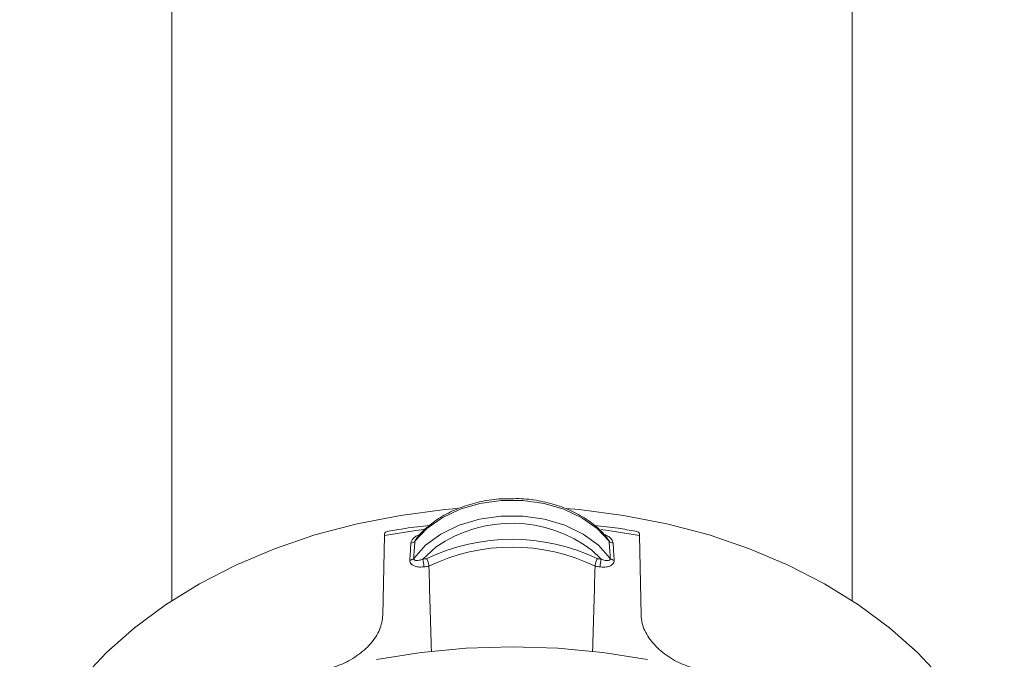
# Model space of a CAD drawing. Header units: millimetres. Extents: x 0 to 594, y 0 to 420.
# Tile 8 of 49: x 106.38 to 115.06, y 99.49 to 105.13. Entities that reach past the tile are written whole.
import ezdxf

# ---------------------------------------------------------------- set-up
doc = ezdxf.new("R2010")
doc.units = ezdxf.units.MM

msp = doc.modelspace()

# ---------------------------------------------------------------- linework, layer by layer
at = {"color": 7, "linetype": 'Continuous', "lineweight": 15}
for p, q in [((107.72223, 110.75514), (107.72223, 100.01148)), ((113.72223, 100.01148), (113.72223, 110.75168)), ((109.59669, 100.5851), (109.58419, 99.88314)), ((109.59669, 100.5851), (109.59688, 100.59087)), ((111.84757, 100.59087), (111.84776, 100.5851)), ((111.86027, 99.88314), (111.84776, 100.5851))]:
    msp.add_line(p, q, dxfattribs=at)
at = {"color": 8, "linetype": 'Continuous', "lineweight": 15}
msp.add_line((111.50874, 100.37703), (111.4275, 100.45651), dxfattribs=at)
at = {"color": 7, "linetype": 'Continuous', "lineweight": 15, "flags": 128}
for points in [[(111.57874, 100.53405), (111.47331, 100.64635), (111.33884, 100.74191), (111.18053, 100.817), (111.0045, 100.86874), (110.81755, 100.89511), (110.62691, 100.89511), (110.43996, 100.86874), (110.26393, 100.817), (110.10561, 100.74191), (109.97114, 100.64635), (109.86571, 100.53405)], [(106.38172, 98.30631), (106.46151, 98.5477), (106.58407, 98.81441), (106.73995, 99.07229), (106.92788, 99.31925), (107.14637, 99.5533), (107.39365, 99.77255), (107.66773, 99.97525), (107.9664, 100.15977), (108.28726, 100.32461), (108.62773, 100.46845), (108.98506, 100.59012), (109.35637, 100.68866), (109.73869, 100.76328), (110.12892, 100.81335), (110.2375, 100.82278)], [(111.19797, 100.82348), (111.31554, 100.81335), (111.70577, 100.76328), (112.08808, 100.68866), (112.4594, 100.59012), (112.81673, 100.46845), (113.15719, 100.32461), (113.47805, 100.15977), (113.77673, 99.97525), (114.0508, 99.77255), (114.29808, 99.5533), (114.51657, 99.31925), (114.70451, 99.07229), (114.86039, 98.81441), (114.98294, 98.5477), (115.06273, 98.30631)], [(109.85547, 100.38404), (109.96047, 100.4995), (110.0958, 100.59792), (110.25607, 100.67538), (110.4349, 100.7288), (110.62516, 100.75605), (110.81929, 100.75605), (111.00956, 100.7288), (111.18839, 100.67538), (111.34866, 100.59792), (111.48399, 100.4995), (111.58899, 100.38404)], [(111.91797, 99.49288), (111.52448, 99.55456), (111.12489, 99.59176), (110.72223, 99.6042), (110.31957, 99.59176), (109.91997, 99.55456), (109.52648, 99.49288)]]:
    msp.add_lwpolyline(points, dxfattribs=at)
at = {"color": 8, "linetype": 'Continuous', "lineweight": 15, "flags": 128}
for points in [[(109.94499, 100.63811), (109.87417, 100.62897), (109.59669, 100.5851)], [(111.84776, 100.5851), (111.57029, 100.62897), (111.50483, 100.63745)], [(110.0528, 100.48481), (110.04988, 100.48263), (109.93571, 100.37703)]]:
    msp.add_lwpolyline(points, dxfattribs=at)
at = {"color": 7, "linetype": 'Continuous', "lineweight": 15}
for centre, radius, start, end in [((110.7206, 99.52115), 1.17243, 52.919414, 124.721393), ((109.82926, 100.56874), 0.05033, 272.432214, 316.417034), ((110.72223, 98.80882), 1.74292, 64.446001, 115.553999), ((111.6152, 100.56874), 0.05033, 223.582966, 267.567786), ((110.72223, 98.80958), 1.67337, 64.050916, 115.949084), ((109.81874, 100.41784), 0.04991, 272.494918, 317.375173), ((110.72122, 94.04678), 6.37881, 96.759694, 97.073565), ((109.60037, 100.29997), 0.34409, 1.463135, 12.941928), ((110.72323, 94.04678), 6.37881, 82.926435, 83.240306), ((111.84409, 100.29997), 0.34409, 167.058072, 178.536865), ((111.62571, 100.41784), 0.04991, 222.624827, 267.505082), ((110.7169, 94.07452), 6.28192, 96.644691, 97.064215), ((110.72756, 94.07452), 6.28192, 82.935785, 83.355309)]:
    msp.add_arc(centre, radius, start, end, dxfattribs=at)
for points, knots in [([(110.71393, 100.9096), (110.68571, 100.91001), (110.59895, 100.91126), (110.45557, 100.88883), (110.29084, 100.8442), (110.1398, 100.77757), (110.00822, 100.69213), (109.92301, 100.61433), (109.88494, 100.56538), (109.87593, 100.55379)], [0, 0, 0, 0, 0.0830984, 0.2554477, 0.4279373, 0.6006301, 0.7735255, 0.9464022, 1, 1, 1, 1]), ([(111.5685, 100.55355), (111.55682, 100.56841), (111.51623, 100.62007), (111.42691, 100.69914), (111.29501, 100.78262), (111.14363, 100.84765), (110.97858, 100.89093), (110.83296, 100.91234), (110.7442, 100.9103), (110.71393, 100.9096)], [0, 0, 0, 0, 0.0678128, 0.2356768, 0.4042914, 0.5734872, 0.7428798, 0.912296, 1, 1, 1, 1]), ([(109.63292, 100.62294), (109.62645, 100.62181), (109.61369, 100.61956), (109.60056, 100.6083), (109.59811, 100.59669), (109.59688, 100.59087)], [0, 0, 0, 0, 0.3393849, 0.6687862, 1, 1, 1, 1]), ([(109.99525, 100.67413), (109.92359, 100.66647), (109.80169, 100.65344), (109.68211, 100.63223), (109.63282, 100.62348)], [0, 0, 0, 0, 0.5878391, 1, 1, 1, 1]), ([(111.81162, 100.62347), (111.76104, 100.63244), (111.64112, 100.65371), (111.51887, 100.66672), (111.44819, 100.67424)], [0, 0, 0, 0, 0.4217934, 1, 1, 1, 1]), ([(111.81153, 100.62294), (111.818, 100.62181), (111.83076, 100.61957), (111.8439, 100.6083), (111.84635, 100.59669), (111.84757, 100.59087)], [0, 0, 0, 0, 0.3394733, 0.6688305, 1, 1, 1, 1]), ([(109.86571, 100.53405), (109.86394, 100.50834), (109.86049, 100.45834), (109.85711, 100.40833), (109.85547, 100.38404)], [0, 0, 0, 0, 0.5141705, 1, 1, 1, 1]), ([(111.58899, 100.38404), (111.58735, 100.40833), (111.58397, 100.45834), (111.58052, 100.50834), (111.57874, 100.53405)], [0, 0, 0, 0, 0.4858295, 1, 1, 1, 1]), ([(109.82092, 100.36798), (109.8226, 100.39235), (109.82605, 100.4425), (109.82958, 100.49267), (109.83139, 100.51846)], [0, 0, 0, 0, 0.4858164, 1, 1, 1, 1]), ([(111.61306, 100.51846), (111.61488, 100.49267), (111.61841, 100.4425), (111.62186, 100.39235), (111.62354, 100.36798)], [0, 0, 0, 0, 0.5141836, 1, 1, 1, 1]), ([(109.82092, 100.36798), (109.82133, 100.36134), (109.82218, 100.34773), (109.83582, 100.32963), (109.86012, 100.31486), (109.89766, 100.30572), (109.92784, 100.30768), (109.94434, 100.30875)], [0, 0, 0, 0, 0.14905803, 0.30603288, 0.49036756, 0.72128597, 1, 1, 1, 1]), ([(109.93571, 100.37703), (109.92474, 100.37319), (109.90544, 100.36644), (109.88109, 100.3637), (109.86615, 100.36633), (109.85957, 100.37096), (109.85643, 100.37543), (109.85519, 100.37949), (109.8554, 100.38299), (109.85547, 100.38404)], [0, 0, 0, 0, 0.3267374, 0.5748437, 0.7502911, 0.8448414, 0.8825732, 0.9648284, 1, 1, 1, 1]), ([(109.99001, 100.31424), (109.98968, 100.31868), (109.98903, 100.32754), (109.98546, 100.34371), (109.98041, 100.35992), (109.97516, 100.37243), (109.97173, 100.37894), (109.97049, 100.38109), (109.9704, 100.38124)], [0, 0, 0, 0, 0.2153119, 0.4304504, 0.6484222, 0.8720517, 0.99114, 1, 1, 1, 1]), ([(111.45445, 100.31424), (111.45477, 100.31868), (111.45542, 100.32754), (111.45899, 100.34371), (111.46405, 100.35992), (111.4693, 100.37243), (111.47272, 100.37894), (111.47397, 100.38109), (111.47405, 100.38124)], [0, 0, 0, 0, 0.2153119, 0.4304504, 0.6484222, 0.8720517, 0.99114, 1, 1, 1, 1]), ([(111.50012, 100.30875), (111.50111, 100.30863), (111.51936, 100.30645), (111.55132, 100.30643), (111.58729, 100.31619), (111.60937, 100.33069), (111.62222, 100.34767), (111.6231, 100.3612), (111.62354, 100.36798)], [0, 0, 0, 0, 0.01693982, 0.30974371, 0.53844595, 0.69601016, 0.84771815, 1, 1, 1, 1]), ([(111.50874, 100.37703), (111.5209, 100.37283), (111.54119, 100.3658), (111.5654, 100.3638), (111.57692, 100.36634), (111.58334, 100.36973), (111.58631, 100.37247), (111.58893, 100.37779), (111.58896, 100.38132), (111.58899, 100.38404)], [0, 0, 0, 0, 0.3616396, 0.6040044, 0.7524053, 0.7713113, 0.8800989, 0.9073772, 1, 1, 1, 1]), ([(110.0112, 99.56113), (110.00743, 99.69376), (110.00029, 99.9448), (109.9933, 100.19584), (109.99001, 100.31424)], [0, 0, 0, 0, 0.5283251, 1, 1, 1, 1]), ([(111.43322, 99.55954), (111.437, 99.6927), (111.44415, 99.94427), (111.45115, 100.19584), (111.45445, 100.31424)], [0, 0, 0, 0, 0.5293202, 1, 1, 1, 1]), ([(109.58419, 99.88314), (109.57808, 99.84019), (109.56585, 99.75429), (109.48052, 99.62775), (109.35734, 99.51963), (109.22736, 99.44836), (109.1448, 99.42239), (109.11468, 99.41292)], [0, 0, 0, 0, 0.2185977, 0.437207, 0.655801, 0.874406, 1, 1, 1, 1]), ([(112.32978, 99.41292), (112.27693, 99.43103), (112.17123, 99.46726), (112.02921, 99.56395), (111.9222, 99.68092), (111.86849, 99.79254), (111.86245, 99.85905), (111.86027, 99.88314)], [0, 0, 0, 0, 0.2192776, 0.4385841, 0.6573213, 0.8759217, 1, 1, 1, 1])]:
    msp.add_open_spline(points, degree=3, knots=knots, dxfattribs=at)
at = {"color": 8, "linetype": 'Continuous', "lineweight": 15}
for points, knots in [([(109.90968, 100.59403), (109.90072, 100.59085), (109.87919, 100.58321), (109.85456, 100.56368), (109.83609, 100.54077), (109.83296, 100.52591), (109.83139, 100.51846)], [0, 0, 0, 0, 0.2243987, 0.5391281, 0.7687664, 1, 1, 1, 1]), ([(109.86571, 100.53405), (109.86638, 100.53698), (109.86734, 100.54118), (109.87086, 100.548), (109.87383, 100.55153), (109.8758, 100.55388)], [0, 0, 0, 0, 0.4349087, 0.624174, 1, 1, 1, 1]), ([(111.61306, 100.51846), (111.61223, 100.52344), (111.61015, 100.53597), (111.59647, 100.557), (111.57107, 100.57958), (111.54723, 100.58973), (111.53462, 100.59511)], [0, 0, 0, 0, 0.1548548, 0.3898761, 0.6770295, 1, 1, 1, 1]), ([(111.57874, 100.53405), (111.57815, 100.53683), (111.57671, 100.54355), (111.5718, 100.55005), (111.56893, 100.55385)], [0, 0, 0, 0, 0.4148578, 1, 1, 1, 1])]:
    msp.add_open_spline(points, degree=3, knots=knots, dxfattribs=at)

doc.saveas('drawing.dxf')
